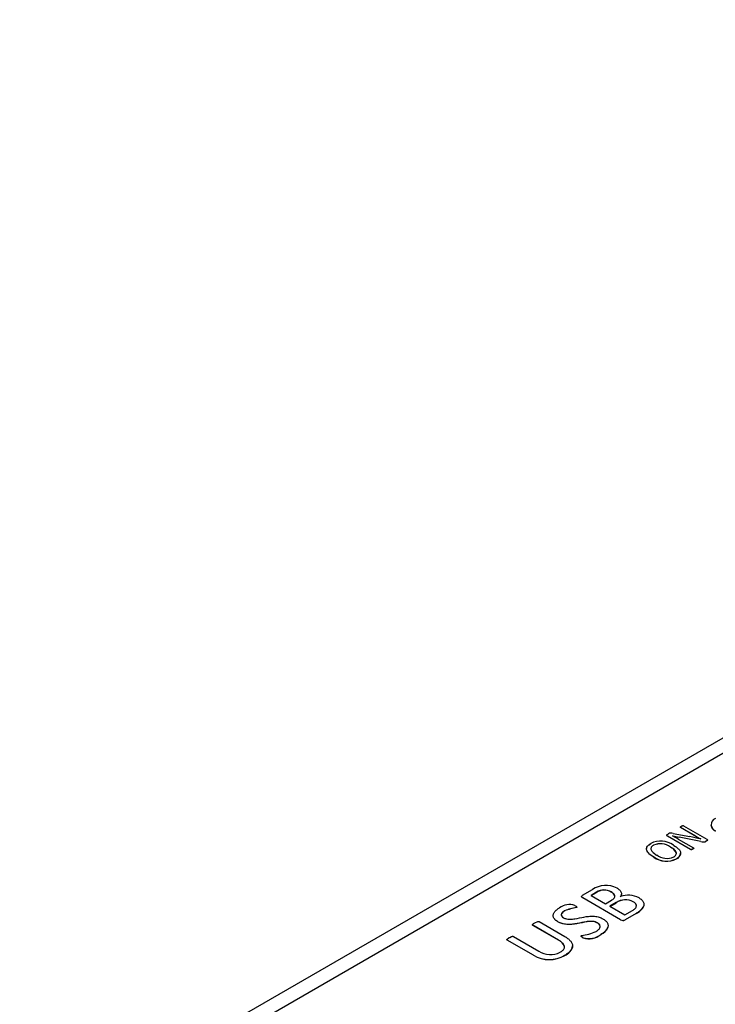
# Model space of a CAD drawing. Header units: millimetres. Extents: x 0 to 559, y 0 to 432.
# Tile 32 of 37: x 370 to 393, y 333 to 366. Entities that reach past the tile are written whole.
import ezdxf

# ---------------------------------------------------------------- set-up
doc = ezdxf.new("R2010")
doc.units = ezdxf.units.MM
doc.header["$LTSCALE"] = 2

msp = doc.modelspace()

# ---------------------------------------------------------------- linework, layer by layer
for p, q in [((434.957, 365.841), (370.115, 328.409)), ((371.006, 328.416), (435.707, 365.767)), ((393.134, 339.034), (393.134, 339.03)), ((391.674, 338.71), (391.721, 338.737)), ((391.873, 338.746), (392.424, 338.638)), ((392.119, 338.963), (392.119, 338.963)), ((392.579, 338.684), (392.123, 338.947)), ((392.123, 338.943), (392.123, 338.947)), ((392.579, 338.68), (392.123, 338.943)), ((392.217, 339.002), (392.993, 338.554)), ((392.579, 338.68), (392.579, 338.684)), ((391.222, 338.349), (391.222, 338.353)), ((392.457, 338.211), (391.682, 338.659)), ((391.682, 338.655), (391.682, 338.659)), ((392.457, 338.207), (391.682, 338.655)), ((391.851, 338.669), (391.849, 338.668)), ((391.851, 338.667), (391.851, 338.669)), ((392.044, 338.558), (392.551, 338.265)), ((392.793, 338.48), (392.079, 338.62)), ((392.079, 338.616), (392.079, 338.62)), ((392.793, 338.476), (392.079, 338.616)), ((392.793, 338.476), (392.793, 338.48)), ((392.794, 338.561), (392.795, 338.562)), ((392.999, 338.502), (392.967, 338.483)), ((392.999, 338.498), (392.967, 338.479)), ((392.967, 338.479), (392.967, 338.483)), ((392.999, 338.498), (392.999, 338.502)), ((391.785, 338.291), (391.785, 338.287)), ((392.124, 338.08), (392.124, 338.084)), ((392.457, 338.207), (392.457, 338.211)), ((392.525, 338.222), (392.525, 338.226)), ((392.556, 338.246), (392.556, 338.25)), ((391.228, 337.958), (391.228, 337.962)), ((391.983, 337.899), (391.983, 337.903)), ((388.859, 336.686), (389.184, 336.873)), ((389.325, 336.786), (389.142, 336.681)), ((389.145, 336.679), (389.325, 336.782)), ((389.325, 336.782), (389.325, 336.786)), ((389.811, 336.798), (389.811, 336.794)), ((390.152, 336.731), (390.152, 336.735)), ((390.126, 335.872), (388.864, 336.601)), ((388.864, 336.596), (388.864, 336.601)), ((390.126, 335.868), (388.864, 336.596)), ((389.142, 336.681), (389.62, 336.405)), ((389.62, 336.405), (389.822, 336.521)), ((389.979, 336.444), (389.765, 336.32)), ((389.769, 336.318), (389.979, 336.44)), ((389.979, 336.44), (389.979, 336.444)), ((390.545, 336.471), (390.545, 336.467)), ((390.902, 336.38), (390.902, 336.384)), ((388.262, 336.169), (388.262, 336.173)), ((388.656, 336.276), (388.656, 336.28)), ((389.765, 336.32), (390.265, 336.032)), ((390.265, 336.032), (390.524, 336.182)), ((390.643, 336.083), (390.272, 335.869)), ((390.643, 336.079), (390.272, 335.865)), ((390.643, 336.079), (390.643, 336.083)), ((390.901, 336.376), (390.9, 336.359)), ((387.409, 335.808), (388.268, 335.312)), ((388.035, 335.802), (388.035, 335.806)), ((389.348, 335.765), (389.348, 335.769)), ((390.126, 335.868), (390.126, 335.872)), ((390.272, 335.865), (390.272, 335.869)), ((388.056, 335.194), (387.201, 335.688)), ((387.201, 335.684), (387.201, 335.688)), ((388.056, 335.19), (387.201, 335.684)), ((389.707, 335.668), (389.707, 335.673)), ((389.707, 335.672), (389.707, 335.665)), ((387.222, 334.691), (386.348, 335.196)), ((386.348, 335.192), (386.348, 335.196)), ((387.222, 334.687), (386.348, 335.192)), ((386.556, 335.316), (387.402, 334.827)), ((388.056, 335.19), (388.056, 335.194)), ((388.814, 335.316), (388.811, 335.323)), ((388.815, 335.334), (388.822, 335.34)), ((388.876, 335.269), (388.876, 335.273)), ((389.47, 335.377), (389.47, 335.381)), ((388.522, 334.994), (388.522, 334.998)), ((387.222, 334.687), (387.222, 334.691)), ((388.267, 334.683), (388.267, 334.687))]:
    msp.add_line(p, q)
at = {"flags": 128}
for points in [[(392.15, 338.987), (392.165, 338.995), (392.183, 339.003), (392.193, 339.005), (392.203, 339.006), (392.21, 339.005), (392.216, 339.002), (392.217, 339.002)], [(391.682, 338.659), (391.669, 338.668), (391.659, 338.678), (391.657, 338.688), (391.662, 338.699), (391.674, 338.71)], [(391.682, 338.655), (391.669, 338.664), (391.659, 338.674), (391.657, 338.684), (391.658, 338.685)], [(392.123, 338.947), (392.118, 338.952), (392.116, 338.956), (392.118, 338.962), (392.125, 338.971), (392.137, 338.979), (392.15, 338.987)], [(392.123, 338.943), (392.118, 338.948), (392.116, 338.952), (392.118, 338.958), (392.119, 338.959)], [(391.228, 337.962), (391.214, 337.97), (391.16, 338.004), (391.135, 338.022), (391.111, 338.041), (391.088, 338.06), (391.067, 338.079), (391.048, 338.1), (391.031, 338.121), (391.017, 338.142), (391.005, 338.164), (390.997, 338.187), (390.992, 338.21), (390.99, 338.233), (390.993, 338.256), (391, 338.279), (391.01, 338.301), (391.024, 338.323), (391.042, 338.343), (391.063, 338.363), (391.087, 338.382), (391.109, 338.397), (391.133, 338.411)], [(391.228, 337.958), (391.214, 337.966), (391.16, 338), (391.111, 338.037), (391.088, 338.056), (391.048, 338.096), (391.031, 338.117), (391.005, 338.16), (390.997, 338.183), (390.992, 338.206), (390.992, 338.246), (391.003, 338.283), (391.025, 338.319), (391.055, 338.352), (391.074, 338.368), (391.133, 338.407)], [(391.222, 338.353), (391.209, 338.345), (391.183, 338.327), (391.162, 338.307), (391.146, 338.286), (391.137, 338.264), (391.133, 338.241), (391.134, 338.218), (391.141, 338.195), (391.152, 338.173), (391.166, 338.152), (391.184, 338.131), (391.204, 338.112), (391.251, 338.074), (391.277, 338.057), (391.325, 338.027)], [(391.882, 338.356), (391.896, 338.347), (391.95, 338.313), (391.975, 338.295), (391.999, 338.277), (392.022, 338.258), (392.043, 338.238), (392.062, 338.218), (392.08, 338.197), (392.095, 338.176), (392.107, 338.154), (392.116, 338.131), (392.122, 338.109), (392.124, 338.085), (392.122, 338.062), (392.116, 338.04), (392.107, 338.017), (392.093, 337.995), (392.076, 337.974), (392.056, 337.955), (392.033, 337.936), (392.008, 337.919), (391.983, 337.903)], [(392.993, 338.554), (393.006, 338.545), (393.014, 338.534), (393.016, 338.523), (393.011, 338.512), (393.002, 338.504), (392.999, 338.502)], [(391.891, 337.962), (391.905, 337.971), (391.93, 337.988), (391.952, 338.008), (391.968, 338.029), (391.977, 338.052), (391.982, 338.075), (391.98, 338.098), (391.973, 338.121), (391.962, 338.143), (391.947, 338.164), (391.929, 338.185), (391.908, 338.205), (391.861, 338.242), (391.835, 338.26), (391.785, 338.291)], [(392.525, 338.226), (392.51, 338.218), (392.494, 338.211), (392.481, 338.208), (392.474, 338.207), (392.466, 338.208), (392.46, 338.21), (392.457, 338.211)], [(392.525, 338.222), (392.51, 338.214), (392.494, 338.207), (392.481, 338.203), (392.474, 338.203), (392.466, 338.204), (392.46, 338.206), (392.457, 338.207)], [(392.551, 338.265), (392.557, 338.26), (392.559, 338.257), (392.558, 338.253), (392.549, 338.243), (392.538, 338.234), (392.525, 338.226)], [(392.551, 338.261), (392.557, 338.256), (392.559, 338.253), (392.558, 338.249), (392.549, 338.239), (392.525, 338.222)], [(389.822, 336.521), (389.835, 336.529), (389.862, 336.547), (389.886, 336.565), (389.905, 336.586), (389.919, 336.607), (389.928, 336.63), (389.931, 336.653), (389.928, 336.676), (389.919, 336.699), (389.906, 336.721), (389.887, 336.741), (389.866, 336.761), (389.84, 336.78), (389.811, 336.798)], [(390.005, 336.927), (390.018, 336.918), (390.045, 336.901), (390.069, 336.883), (390.09, 336.863), (390.109, 336.843), (390.125, 336.821), (390.137, 336.799), (390.146, 336.777), (390.151, 336.754), (390.152, 336.731), (390.15, 336.708), (390.144, 336.685), (390.133, 336.663), (390.12, 336.641)], [(388.864, 336.601), (388.851, 336.609), (388.832, 336.627), (388.827, 336.641), (388.833, 336.661), (388.849, 336.679), (388.859, 336.686)], [(388.864, 336.596), (388.851, 336.605), (388.832, 336.623), (388.827, 336.637), (388.833, 336.657)], [(390.524, 336.182), (390.537, 336.19), (390.564, 336.208), (390.588, 336.226), (390.609, 336.246), (390.626, 336.267), (390.639, 336.288), (390.647, 336.311), (390.65, 336.334), (390.648, 336.357), (390.64, 336.38), (390.627, 336.402), (390.61, 336.423), (390.588, 336.442), (390.567, 336.457), (390.545, 336.471)], [(390.739, 336.599), (390.753, 336.591), (390.78, 336.573), (390.804, 336.555), (390.826, 336.536), (390.846, 336.516), (390.863, 336.495), (390.877, 336.473), (390.888, 336.451), (390.896, 336.428), (390.901, 336.405), (390.902, 336.382), (390.9, 336.359), (390.895, 336.336), (390.888, 336.314), (390.877, 336.291), (390.864, 336.269), (390.848, 336.248), (390.831, 336.227), (390.812, 336.207), (390.792, 336.187), (390.77, 336.168), (390.746, 336.149), (390.721, 336.131), (390.694, 336.114), (390.669, 336.098), (390.643, 336.083)], [(388.035, 335.806), (388.022, 335.815), (387.995, 335.832), (387.982, 335.841), (387.971, 335.85), (387.959, 335.86), (387.949, 335.87), (387.938, 335.88), (387.929, 335.89), (387.92, 335.9), (387.913, 335.911), (387.906, 335.922), (387.894, 335.944), (387.89, 335.955), (387.883, 335.978), (387.881, 335.989), (387.88, 336.001), (387.881, 336.024), (387.882, 336.036), (387.888, 336.058), (387.892, 336.07), (387.902, 336.092), (387.914, 336.114), (387.922, 336.125), (387.938, 336.146), (387.957, 336.166), (387.978, 336.186), (388, 336.205), (388.025, 336.223), (388.05, 336.241), (388.07, 336.254), (388.091, 336.266)], [(388.262, 336.173), (388.248, 336.164), (388.222, 336.147), (388.198, 336.128), (388.179, 336.108), (388.163, 336.086), (388.157, 336.075), (388.153, 336.064), (388.149, 336.042), (388.149, 336.03), (388.151, 336.019), (388.16, 335.997), (388.167, 335.987), (388.175, 335.976), (388.186, 335.966), (388.198, 335.956), (388.226, 335.937)], [(388.262, 336.169), (388.248, 336.16), (388.198, 336.124), (388.173, 336.096), (388.156, 336.068), (388.15, 336.021), (388.157, 335.998), (388.192, 335.957), (388.226, 335.933)], [(388.599, 336.345), (388.613, 336.337), (388.639, 336.32), (388.651, 336.31), (388.66, 336.3), (388.663, 336.293), (388.662, 336.286), (388.656, 336.28)], [(388.663, 336.29), (388.663, 336.286), (388.662, 336.281), (388.657, 336.277), (388.656, 336.276)], [(387.201, 335.688), (387.192, 335.695), (387.19, 335.701), (387.191, 335.708), (387.2, 335.719), (387.228, 335.742), (387.27, 335.769)], [(387.27, 335.769), (387.285, 335.777), (387.348, 335.806), (387.364, 335.811), (387.381, 335.814), (387.392, 335.813), (387.402, 335.811), (387.409, 335.808)], [(389.348, 335.769), (389.333, 335.777), (389.302, 335.791), (389.285, 335.798), (389.249, 335.808), (389.212, 335.814), (389.173, 335.817), (389.133, 335.818), (389.094, 335.817), (389.055, 335.814), (389.016, 335.809), (388.978, 335.804), (388.903, 335.79), (388.829, 335.775), (388.754, 335.759), (388.68, 335.745), (388.642, 335.738), (388.604, 335.732), (388.527, 335.722), (388.488, 335.718), (388.449, 335.716), (388.41, 335.715), (388.37, 335.716), (388.331, 335.718), (388.292, 335.722), (388.254, 335.728), (388.217, 335.735), (388.18, 335.744), (388.146, 335.755), (388.113, 335.768), (388.082, 335.782), (388.058, 335.794), (388.035, 335.806)], [(389.348, 335.765), (389.333, 335.773), (389.267, 335.799), (389.189, 335.812), (389.144, 335.814), (389.099, 335.813), (389.011, 335.805), (388.925, 335.79), (388.84, 335.773), (388.756, 335.755), (388.671, 335.739), (388.584, 335.725), (388.497, 335.715), (388.407, 335.711), (388.362, 335.712), (388.275, 335.721), (388.196, 335.736), (388.131, 335.756), (388.102, 335.769), (388.035, 335.802)], [(388.226, 335.937), (388.24, 335.929), (388.272, 335.914), (388.289, 335.908), (388.325, 335.898), (388.364, 335.892), (388.403, 335.888), (388.443, 335.888), (388.483, 335.889), (388.523, 335.892), (388.562, 335.897), (388.601, 335.903), (388.677, 335.917), (388.753, 335.932), (388.828, 335.947), (388.904, 335.962), (388.981, 335.975), (389.02, 335.98), (389.059, 335.985), (389.098, 335.988), (389.138, 335.99), (389.178, 335.991), (389.218, 335.99), (389.258, 335.987), (389.297, 335.982), (389.336, 335.975), (389.373, 335.967), (389.409, 335.957), (389.443, 335.945), (389.476, 335.932), (389.506, 335.917), (389.535, 335.901)], [(389.306, 335.479), (389.32, 335.487), (389.346, 335.505), (389.37, 335.523), (389.392, 335.543), (389.41, 335.563), (389.425, 335.585), (389.436, 335.607), (389.442, 335.63), (389.443, 335.653), (389.438, 335.676), (389.428, 335.698), (389.412, 335.719), (389.391, 335.739), (389.371, 335.755), (389.348, 335.769)], [(389.535, 335.901), (389.549, 335.893), (389.576, 335.876), (389.601, 335.858), (389.623, 335.839), (389.643, 335.819), (389.661, 335.798), (389.676, 335.777), (389.688, 335.754), (389.697, 335.732), (389.704, 335.709), (389.707, 335.686), (389.707, 335.663), (389.704, 335.64), (389.699, 335.617), (389.691, 335.594), (389.68, 335.572), (389.667, 335.55), (389.652, 335.529), (389.634, 335.508), (389.615, 335.488), (389.593, 335.468), (389.571, 335.449), (389.547, 335.431), (389.521, 335.413), (389.496, 335.397), (389.47, 335.381)], [(387.201, 335.684), (387.192, 335.691), (387.19, 335.697), (387.191, 335.704), (387.2, 335.715)], [(386.348, 335.196), (386.34, 335.203), (386.337, 335.208), (386.339, 335.215), (386.347, 335.227), (386.361, 335.238), (386.387, 335.258), (386.418, 335.276)], [(386.348, 335.192), (386.34, 335.199), (386.337, 335.204), (386.338, 335.205)], [(386.418, 335.276), (386.432, 335.284), (386.495, 335.313), (386.511, 335.319), (386.528, 335.322), (386.539, 335.322), (386.549, 335.319), (386.556, 335.316)], [(388.113, 334.79), (388.126, 334.798), (388.153, 334.816), (388.178, 334.834), (388.199, 334.853), (388.218, 334.874), (388.233, 334.895), (388.245, 334.917), (388.252, 334.94), (388.255, 334.963), (388.253, 334.986), (388.248, 335.009), (388.238, 335.032), (388.225, 335.054), (388.209, 335.075), (388.19, 335.095), (388.17, 335.115), (388.147, 335.134), (388.122, 335.152), (388.096, 335.17), (388.056, 335.194)], [(388.268, 335.312), (388.282, 335.304), (388.309, 335.287), (388.336, 335.269), (388.361, 335.251), (388.384, 335.233), (388.407, 335.214), (388.427, 335.194), (388.446, 335.174), (388.463, 335.153), (388.479, 335.131), (388.492, 335.109), (388.503, 335.087), (388.512, 335.065), (388.518, 335.042), (388.521, 335.019), (388.522, 334.996), (388.521, 334.973), (388.517, 334.95), (388.51, 334.927), (388.501, 334.904), (388.489, 334.882), (388.475, 334.861), (388.459, 334.84), (388.441, 334.819), (388.421, 334.799), (388.4, 334.779), (388.377, 334.76), (388.352, 334.742), (388.327, 334.724), (388.297, 334.705), (388.267, 334.687)], [(388.876, 335.273), (388.862, 335.282), (388.835, 335.299), (388.815, 335.319), (388.811, 335.327), (388.811, 335.333), (388.815, 335.338), (388.822, 335.344)]]:
    msp.add_lwpolyline(points, dxfattribs=at)
for centre, radius, start, end in [((393.384, 339.055), 0.251, 185.6948, 245.6253), ((393.358, 339.034), 0.218, 110.7834, 249.2166), ((391.808, 338.556), 0.201, 71.1608, 115.6226), ((398.515, 348.883), 11.8, 239.8019, 241.0048), ((398.215, 348.352), 11.194, 239.7708, 240.9758), ((391.46, 337.757), 0.732, 54.8763, 116.6069), ((391.451, 337.849), 0.554, 52.9493, 114.4507), ((391.451, 337.846), 0.553, 52.9144, 114.4856), ((386.036, 328.126), 12.038, 60.0635, 61.1267), ((393.219, 344.526), 6.015, 256.8532, 259.0823), ((393.259, 344.709), 6.206, 256.9608, 259.0406), ((388.738, 319.851), 19.145, 77.7703, 78.9021), ((392.876, 338.698), 0.233, 249.3159, 293.1013), ((392.875, 338.717), 0.254, 251.2354, 291.1818), ((392.983, 338.528), 0.0342, 297.2613, 344.4408), ((391.662, 338.465), 0.552, 232.4123, 294.531), ((391.659, 337.974), 0.337, 19.5685, 68.1354), ((391.907, 338.103), 0.218, 290.335, 353.043), ((391.654, 338.558), 0.733, 234.4787, 296.6669), ((391.654, 338.556), 0.735, 234.5483, 296.5973), ((389.638, 336.226), 0.791, 62.4042, 125.0751), ((389.577, 336.409), 0.454, 59.0138, 123.7697), ((389.577, 336.403), 0.456, 59.1178, 123.6656), ((389.735, 336.614), 0.195, 7.0804, 67.1028), ((390.015, 336.724), 0.137, 320.4815, 1.4798), ((390.284, 335.996), 0.542, 61.2404, 124.2648), ((390.284, 335.984), 0.549, 61.6727, 123.8326), ((390.385, 335.949), 0.74, 61.3869, 110.9116), ((390.492, 336.319), 0.157, 1.2318, 70.3011), ((388.417, 335.842), 0.535, 70.1076, 127.6296), ((389.853, 331.113), 5.304, 103.0465, 107.4609), ((388.822, 334.89), 1.396, 96.8366, 113.6708), ((390.435, 336.535), 0.502, 294.5048, 336.0691), ((389.293, 335.624), 0.151, 10.6162, 68.8669), ((390.202, 335.998), 0.147, 238.6374, 298.5762), ((390.202, 335.994), 0.147, 238.6374, 298.5762), ((388.617, 337.012), 1.681, 277.0191, 294.1945), ((389.305, 335.763), 0.419, 293.1843, 341.2358), ((387.936, 334.887), 0.326, 15.2474, 68.3129), ((388.996, 335.495), 0.256, 226.8987, 241.8962), ((389.067, 335.91), 0.665, 253.3188, 307.3002), ((389.071, 335.884), 0.645, 252.4112, 308.2078), ((387.789, 335.414), 0.703, 236.5673, 297.4189), ((388.131, 335.054), 0.395, 290.0798, 350.6936), ((387.748, 335.58), 1.033, 239.3684, 300.1587), ((387.748, 335.576), 1.033, 239.3628, 300.1642)]:
    msp.add_arc(centre, radius, start, end)

doc.saveas('drawing.dxf')
